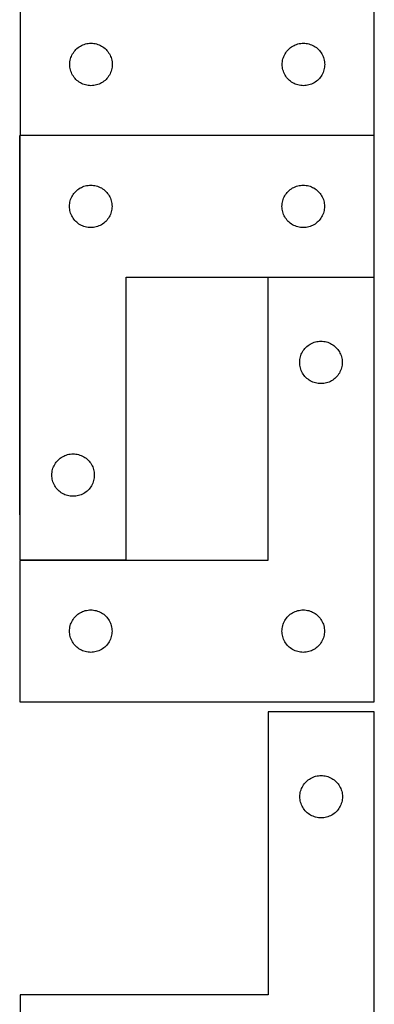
# Model space of a CAD drawing. Header units: millimetres. Extents: x 7 to 1243, y 7 to 2493.
# Tile 16 of 19: x 1092 to 1243, y 1698 to 2116. Entities that reach past the tile are written whole.
import ezdxf

# ---------------------------------------------------------------- set-up
doc = ezdxf.new("R2010")
doc.units = ezdxf.units.MM
doc.layers.add('COMMON', color=5, linetype='CONTINUOUS', true_color=0x0000ff)
doc.layers.add('CUT', color=7, linetype='CONTINUOUS', true_color=0x000000)

msp = doc.modelspace()

# ---------------------------------------------------------------- linework, layer by layer
at = {"layer": 'COMMON'}
for p, q in [((1092.410662, 1905.686838), (1092.410662, 2066.545836)), ((1242.510662, 2066.645837), (1092.604728, 2066.645837)), ((1197.510662, 2006.445835), (1242.510662, 2006.445835)), ((1092.510662, 1886.445835), (1137.510662, 1886.445835))]:
    msp.add_line(p, q, dxfattribs=at)
at = {"layer": 'CUT'}
for p, q in [((1242.604728, 2066.745837), (1242.604728, 2246.745837)), ((1092.604728, 2126.745837), (1092.604728, 2066.745837)), ((1119.160577, 2105.060753), (1119.711772, 2105.268208)), ((1119.711772, 2105.268208), (1120.275356, 2105.439169)), ((1120.275356, 2105.439169), (1120.848915, 2105.572904)), ((1120.848915, 2105.572904), (1121.429992, 2105.66884)), ((1121.429992, 2105.66884), (1122.016099, 2105.726567)), ((1122.016099, 2105.726567), (1122.604728, 2105.745837)), ((1122.604728, 2105.745837), (1123.193356, 2105.726567)), ((1123.193356, 2105.726567), (1123.779463, 2105.66884)), ((1123.779463, 2105.66884), (1124.36054, 2105.572904)), ((1124.36054, 2105.572904), (1124.934099, 2105.439169)), ((1124.934099, 2105.439169), (1125.497683, 2105.268208)), ((1125.497683, 2105.268208), (1126.048878, 2105.060753)), ((1209.160577, 2105.060753), (1209.711772, 2105.268208)), ((1209.711772, 2105.268208), (1210.275356, 2105.439169)), ((1210.275356, 2105.439169), (1210.848915, 2105.572904)), ((1210.848915, 2105.572904), (1211.429992, 2105.66884)), ((1211.429992, 2105.66884), (1212.016099, 2105.726567)), ((1212.016099, 2105.726567), (1212.604728, 2105.745837)), ((1212.604728, 2105.745837), (1213.193356, 2105.726567)), ((1213.193356, 2105.726567), (1213.779463, 2105.66884)), ((1213.779463, 2105.66884), (1214.36054, 2105.572904)), ((1214.36054, 2105.572904), (1214.934099, 2105.439169)), ((1214.934099, 2105.439169), (1215.497683, 2105.268208)), ((1215.497683, 2105.268208), (1216.048878, 2105.060753)), ((1114.532873, 2100.726435), (1114.810499, 2101.245837)), ((1114.810499, 2101.245837), (1115.121501, 2101.745969)), ((1115.121501, 2101.745969), (1115.464548, 2102.22469)), ((1115.464548, 2102.22469), (1115.838169, 2102.679949)), ((1115.838169, 2102.679949), (1116.240767, 2103.109798)), ((1116.240767, 2103.109798), (1116.670615, 2103.512395)), ((1116.670615, 2103.512395), (1117.125875, 2103.886017)), ((1117.125875, 2103.886017), (1117.604595, 2104.229063)), ((1117.604595, 2104.229063), (1118.104728, 2104.540065)), ((1118.104728, 2104.540065), (1118.624129, 2104.817691)), ((1118.624129, 2104.817691), (1119.160577, 2105.060753)), ((1126.048878, 2105.060753), (1126.585326, 2104.817691)), ((1126.585326, 2104.817691), (1127.104728, 2104.540065)), ((1127.104728, 2104.540065), (1127.60486, 2104.229063)), ((1127.60486, 2104.229063), (1128.08358, 2103.886017)), ((1128.08358, 2103.886017), (1128.53884, 2103.512395)), ((1128.53884, 2103.512395), (1128.968689, 2103.109798)), ((1128.968689, 2103.109798), (1129.371286, 2102.679949)), ((1129.371286, 2102.679949), (1129.744908, 2102.22469)), ((1129.744908, 2102.22469), (1130.087954, 2101.745969)), ((1130.087954, 2101.745969), (1130.398956, 2101.245837)), ((1130.398956, 2101.245837), (1130.676582, 2100.726435)), ((1204.532873, 2100.726435), (1204.810499, 2101.245837)), ((1204.810499, 2101.245837), (1205.121501, 2101.745969)), ((1205.121501, 2101.745969), (1205.464548, 2102.22469)), ((1205.464548, 2102.22469), (1205.838169, 2102.679949)), ((1205.838169, 2102.679949), (1206.240767, 2103.109798)), ((1206.240767, 2103.109798), (1206.670615, 2103.512395)), ((1206.670615, 2103.512395), (1207.125875, 2103.886017)), ((1207.125875, 2103.886017), (1207.604595, 2104.229063)), ((1207.604595, 2104.229063), (1208.104728, 2104.540065)), ((1208.104728, 2104.540065), (1208.624129, 2104.817691)), ((1208.624129, 2104.817691), (1209.160577, 2105.060753)), ((1216.048878, 2105.060753), (1216.585326, 2104.817691)), ((1216.585326, 2104.817691), (1217.104728, 2104.540065)), ((1217.104728, 2104.540065), (1217.60486, 2104.229063)), ((1217.60486, 2104.229063), (1218.08358, 2103.886017)), ((1218.08358, 2103.886017), (1218.53884, 2103.512395)), ((1218.53884, 2103.512395), (1218.968689, 2103.109798)), ((1218.968689, 2103.109798), (1219.371286, 2102.679949)), ((1219.371286, 2102.679949), (1219.744908, 2102.22469)), ((1219.744908, 2102.22469), (1220.087954, 2101.745969)), ((1220.087954, 2101.745969), (1220.398956, 2101.245837)), ((1220.398956, 2101.245837), (1220.676582, 2100.726435)), ((1113.604728, 2096.745837), (1113.623997, 2097.334465)), ((1113.623997, 2097.334465), (1113.681724, 2097.920572)), ((1113.681724, 2097.920572), (1113.77766, 2098.50165)), ((1113.77766, 2098.50165), (1113.911395, 2099.075208)), ((1113.911395, 2099.075208), (1114.082356, 2099.638792)), ((1114.082356, 2099.638792), (1114.289812, 2100.189988)), ((1114.289812, 2100.189988), (1114.532873, 2100.726435)), ((1130.676582, 2100.726435), (1130.919643, 2100.189988)), ((1130.919643, 2100.189988), (1131.127099, 2099.638792)), ((1131.127099, 2099.638792), (1131.29806, 2099.075208)), ((1131.29806, 2099.075208), (1131.431795, 2098.50165)), ((1131.431795, 2098.50165), (1131.527731, 2097.920572)), ((1131.527731, 2097.920572), (1131.585458, 2097.334465)), ((1131.585458, 2097.334465), (1131.604728, 2096.745837)), ((1203.604728, 2096.745837), (1203.623997, 2097.334465)), ((1203.623997, 2097.334465), (1203.681724, 2097.920572)), ((1203.681724, 2097.920572), (1203.77766, 2098.50165)), ((1203.77766, 2098.50165), (1203.911395, 2099.075208)), ((1203.911395, 2099.075208), (1204.082356, 2099.638792)), ((1204.082356, 2099.638792), (1204.289812, 2100.189988)), ((1204.289812, 2100.189988), (1204.532873, 2100.726435)), ((1220.676582, 2100.726435), (1220.919643, 2100.189988)), ((1220.919643, 2100.189988), (1221.127099, 2099.638792)), ((1221.127099, 2099.638792), (1221.29806, 2099.075208)), ((1221.29806, 2099.075208), (1221.431795, 2098.50165)), ((1221.431795, 2098.50165), (1221.527731, 2097.920572)), ((1221.527731, 2097.920572), (1221.585458, 2097.334465)), ((1221.585458, 2097.334465), (1221.604728, 2096.745837)), ((1113.623997, 2096.157209), (1113.604728, 2096.745837)), ((1113.681724, 2095.571101), (1113.623997, 2096.157209)), ((1113.77766, 2094.990024), (1113.681724, 2095.571101)), ((1113.911395, 2094.416465), (1113.77766, 2094.990024)), ((1114.082356, 2093.852882), (1113.911395, 2094.416465)), ((1114.289812, 2093.301686), (1114.082356, 2093.852882)), ((1114.532873, 2092.765239), (1114.289812, 2093.301686)), ((1114.810499, 2092.245837), (1114.532873, 2092.765239)), ((1130.676582, 2092.765239), (1130.398956, 2092.245837)), ((1130.919643, 2093.301686), (1130.676582, 2092.765239)), ((1131.127099, 2093.852882), (1130.919643, 2093.301686)), ((1131.29806, 2094.416465), (1131.127099, 2093.852882)), ((1131.431795, 2094.990024), (1131.29806, 2094.416465)), ((1131.527731, 2095.571101), (1131.431795, 2094.990024)), ((1131.585458, 2096.157209), (1131.527731, 2095.571101)), ((1131.604728, 2096.745837), (1131.585458, 2096.157209)), ((1203.623997, 2096.157209), (1203.604728, 2096.745837)), ((1203.681724, 2095.571101), (1203.623997, 2096.157209)), ((1203.77766, 2094.990024), (1203.681724, 2095.571101)), ((1203.911395, 2094.416465), (1203.77766, 2094.990024)), ((1204.082356, 2093.852882), (1203.911395, 2094.416465)), ((1204.289812, 2093.301686), (1204.082356, 2093.852882)), ((1204.532873, 2092.765239), (1204.289812, 2093.301686)), ((1204.810499, 2092.245837), (1204.532873, 2092.765239)), ((1220.676582, 2092.765239), (1220.398956, 2092.245837)), ((1220.919643, 2093.301686), (1220.676582, 2092.765239)), ((1221.127099, 2093.852882), (1220.919643, 2093.301686)), ((1221.29806, 2094.416465), (1221.127099, 2093.852882)), ((1221.431795, 2094.990024), (1221.29806, 2094.416465)), ((1221.527731, 2095.571101), (1221.431795, 2094.990024)), ((1221.585458, 2096.157209), (1221.527731, 2095.571101)), ((1221.604728, 2096.745837), (1221.585458, 2096.157209)), ((1115.121501, 2091.745705), (1114.810499, 2092.245837)), ((1115.464548, 2091.266984), (1115.121501, 2091.745705)), ((1115.838169, 2090.811724), (1115.464548, 2091.266984)), ((1116.240767, 2090.381876), (1115.838169, 2090.811724)), ((1116.670615, 2089.979278), (1116.240767, 2090.381876)), ((1117.125875, 2089.605657), (1116.670615, 2089.979278)), ((1117.604595, 2089.26261), (1117.125875, 2089.605657)), ((1118.104728, 2088.951608), (1117.604595, 2089.26261)), ((1118.624129, 2088.673982), (1118.104728, 2088.951608)), ((1119.160577, 2088.430921), (1118.624129, 2088.673982)), ((1126.585326, 2088.673982), (1126.048878, 2088.430921)), ((1127.104728, 2088.951608), (1126.585326, 2088.673982)), ((1127.60486, 2089.26261), (1127.104728, 2088.951608)), ((1128.08358, 2089.605657), (1127.60486, 2089.26261)), ((1128.53884, 2089.979278), (1128.08358, 2089.605657)), ((1128.968689, 2090.381876), (1128.53884, 2089.979278)), ((1129.371286, 2090.811724), (1128.968689, 2090.381876)), ((1129.744908, 2091.266984), (1129.371286, 2090.811724)), ((1130.087954, 2091.745705), (1129.744908, 2091.266984)), ((1130.398956, 2092.245837), (1130.087954, 2091.745705)), ((1205.121501, 2091.745705), (1204.810499, 2092.245837)), ((1205.464548, 2091.266984), (1205.121501, 2091.745705)), ((1205.838169, 2090.811724), (1205.464548, 2091.266984)), ((1206.240767, 2090.381876), (1205.838169, 2090.811724)), ((1206.670615, 2089.979278), (1206.240767, 2090.381876)), ((1207.125875, 2089.605657), (1206.670615, 2089.979278)), ((1207.604595, 2089.26261), (1207.125875, 2089.605657)), ((1208.104728, 2088.951608), (1207.604595, 2089.26261)), ((1208.624129, 2088.673982), (1208.104728, 2088.951608)), ((1209.160577, 2088.430921), (1208.624129, 2088.673982)), ((1216.585326, 2088.673982), (1216.048878, 2088.430921)), ((1217.104728, 2088.951608), (1216.585326, 2088.673982)), ((1217.60486, 2089.26261), (1217.104728, 2088.951608)), ((1218.08358, 2089.605657), (1217.60486, 2089.26261)), ((1218.53884, 2089.979278), (1218.08358, 2089.605657)), ((1218.968689, 2090.381876), (1218.53884, 2089.979278)), ((1219.371286, 2090.811724), (1218.968689, 2090.381876)), ((1219.744908, 2091.266984), (1219.371286, 2090.811724)), ((1220.087954, 2091.745705), (1219.744908, 2091.266984)), ((1220.398956, 2092.245837), (1220.087954, 2091.745705)), ((1119.711772, 2088.223466), (1119.160577, 2088.430921)), ((1120.275356, 2088.052504), (1119.711772, 2088.223466)), ((1120.848915, 2087.918769), (1120.275356, 2088.052504)), ((1121.429992, 2087.822833), (1120.848915, 2087.918769)), ((1122.016099, 2087.765106), (1121.429992, 2087.822833)), ((1122.604728, 2087.745837), (1122.016099, 2087.765106)), ((1123.193356, 2087.765106), (1122.604728, 2087.745837)), ((1123.779463, 2087.822833), (1123.193356, 2087.765106)), ((1124.36054, 2087.918769), (1123.779463, 2087.822833)), ((1124.934099, 2088.052504), (1124.36054, 2087.918769)), ((1125.497683, 2088.223466), (1124.934099, 2088.052504)), ((1126.048878, 2088.430921), (1125.497683, 2088.223466)), ((1209.711772, 2088.223466), (1209.160577, 2088.430921)), ((1210.275356, 2088.052504), (1209.711772, 2088.223466)), ((1210.848915, 2087.918769), (1210.275356, 2088.052504)), ((1211.429992, 2087.822833), (1210.848915, 2087.918769)), ((1212.016099, 2087.765106), (1211.429992, 2087.822833)), ((1212.604728, 2087.745837), (1212.016099, 2087.765106)), ((1213.193356, 2087.765106), (1212.604728, 2087.745837)), ((1213.779463, 2087.822833), (1213.193356, 2087.765106)), ((1214.36054, 2087.918769), (1213.779463, 2087.822833)), ((1214.934099, 2088.052504), (1214.36054, 2087.918769)), ((1215.497683, 2088.223466), (1214.934099, 2088.052504)), ((1216.048878, 2088.430921), (1215.497683, 2088.223466)), ((1092.510662, 2066.545836), (1092.510662, 1886.545836)), ((1242.510662, 2066.545836), (1092.510662, 2066.545836)), ((1092.604728, 2066.745837), (1242.604728, 2066.745837)), ((1242.510662, 2006.545836), (1242.510662, 2066.545836)), ((1115.744104, 2042.479948), (1116.146701, 2042.909797)), ((1116.146701, 2042.909797), (1116.57655, 2043.312394)), ((1116.57655, 2043.312394), (1117.031809, 2043.686016)), ((1117.031809, 2043.686016), (1117.51053, 2044.029062)), ((1117.51053, 2044.029062), (1118.010662, 2044.340064)), ((1118.010662, 2044.340064), (1118.530064, 2044.61769)), ((1118.530064, 2044.61769), (1119.066511, 2044.860752)), ((1119.066511, 2044.860752), (1119.617707, 2045.068207)), ((1119.617707, 2045.068207), (1120.181291, 2045.239168)), ((1120.181291, 2045.239168), (1120.754849, 2045.372903)), ((1120.754849, 2045.372903), (1121.335926, 2045.468839)), ((1121.335926, 2045.468839), (1121.922034, 2045.526566)), ((1121.922034, 2045.526566), (1122.510662, 2045.545836)), ((1122.510662, 2045.545836), (1123.09929, 2045.526566)), ((1123.09929, 2045.526566), (1123.685398, 2045.468839)), ((1123.685398, 2045.468839), (1124.266475, 2045.372903)), ((1124.266475, 2045.372903), (1124.840034, 2045.239168)), ((1124.840034, 2045.239168), (1125.403617, 2045.068207)), ((1125.403617, 2045.068207), (1125.954813, 2044.860752)), ((1125.954813, 2044.860752), (1126.49126, 2044.61769)), ((1126.49126, 2044.61769), (1127.010662, 2044.340064)), ((1127.010662, 2044.340064), (1127.510794, 2044.029062)), ((1127.510794, 2044.029062), (1127.989515, 2043.686016)), ((1127.989515, 2043.686016), (1128.444775, 2043.312394)), ((1128.444775, 2043.312394), (1128.874623, 2042.909797)), ((1128.874623, 2042.909797), (1129.27722, 2042.479948)), ((1205.744104, 2042.479948), (1206.146701, 2042.909797)), ((1206.146701, 2042.909797), (1206.57655, 2043.312394)), ((1206.57655, 2043.312394), (1207.031809, 2043.686016)), ((1207.031809, 2043.686016), (1207.51053, 2044.029062)), ((1207.51053, 2044.029062), (1208.010662, 2044.340064)), ((1208.010662, 2044.340064), (1208.530064, 2044.61769)), ((1208.530064, 2044.61769), (1209.066511, 2044.860752)), ((1209.066511, 2044.860752), (1209.617707, 2045.068207)), ((1209.617707, 2045.068207), (1210.181291, 2045.239168)), ((1210.181291, 2045.239168), (1210.754849, 2045.372903)), ((1210.754849, 2045.372903), (1211.335926, 2045.468839)), ((1211.335926, 2045.468839), (1211.922034, 2045.526566)), ((1211.922034, 2045.526566), (1212.510662, 2045.545836)), ((1212.510662, 2045.545836), (1213.09929, 2045.526566)), ((1213.09929, 2045.526566), (1213.685398, 2045.468839)), ((1213.685398, 2045.468839), (1214.266475, 2045.372903)), ((1214.266475, 2045.372903), (1214.840034, 2045.239168)), ((1214.840034, 2045.239168), (1215.403617, 2045.068207)), ((1215.403617, 2045.068207), (1215.954813, 2044.860752)), ((1215.954813, 2044.860752), (1216.49126, 2044.61769)), ((1216.49126, 2044.61769), (1217.010662, 2044.340064)), ((1217.010662, 2044.340064), (1217.510794, 2044.029062)), ((1217.510794, 2044.029062), (1217.989515, 2043.686016)), ((1217.989515, 2043.686016), (1218.444775, 2043.312394)), ((1218.444775, 2043.312394), (1218.874623, 2042.909797)), ((1218.874623, 2042.909797), (1219.27722, 2042.479948)), ((1113.683595, 2038.301649), (1113.81733, 2038.875207)), ((1113.81733, 2038.875207), (1113.988291, 2039.438791)), ((1113.988291, 2039.438791), (1114.195746, 2039.989987)), ((1114.195746, 2039.989987), (1114.438808, 2040.526434)), ((1114.438808, 2040.526434), (1114.716434, 2041.045836)), ((1114.716434, 2041.045836), (1115.027436, 2041.545968)), ((1115.027436, 2041.545968), (1115.370482, 2042.024689)), ((1115.370482, 2042.024689), (1115.744104, 2042.479948)), ((1129.27722, 2042.479948), (1129.650842, 2042.024689)), ((1129.650842, 2042.024689), (1129.993889, 2041.545968)), ((1129.993889, 2041.545968), (1130.304891, 2041.045836)), ((1130.304891, 2041.045836), (1130.582517, 2040.526434)), ((1130.582517, 2040.526434), (1130.825578, 2039.989987)), ((1130.825578, 2039.989987), (1131.033033, 2039.438791)), ((1131.033033, 2039.438791), (1131.203995, 2038.875207)), ((1131.203995, 2038.875207), (1131.33773, 2038.301649)), ((1203.683595, 2038.301649), (1203.81733, 2038.875207)), ((1203.81733, 2038.875207), (1203.988291, 2039.438791)), ((1203.988291, 2039.438791), (1204.195746, 2039.989987)), ((1204.195746, 2039.989987), (1204.438808, 2040.526434)), ((1204.438808, 2040.526434), (1204.716434, 2041.045836)), ((1204.716434, 2041.045836), (1205.027436, 2041.545968)), ((1205.027436, 2041.545968), (1205.370482, 2042.024689)), ((1205.370482, 2042.024689), (1205.744104, 2042.479948)), ((1219.27722, 2042.479948), (1219.650842, 2042.024689)), ((1219.650842, 2042.024689), (1219.993889, 2041.545968)), ((1219.993889, 2041.545968), (1220.304891, 2041.045836)), ((1220.304891, 2041.045836), (1220.582517, 2040.526434)), ((1220.582517, 2040.526434), (1220.825578, 2039.989987)), ((1220.825578, 2039.989987), (1221.033033, 2039.438791)), ((1221.033033, 2039.438791), (1221.203995, 2038.875207)), ((1221.203995, 2038.875207), (1221.33773, 2038.301649)), ((1113.510662, 2036.545836), (1113.529932, 2037.134464)), ((1113.529932, 2035.957208), (1113.510662, 2036.545836)), ((1113.529932, 2037.134464), (1113.587658, 2037.720571)), ((1113.587658, 2035.3711), (1113.529932, 2035.957208)), ((1113.587658, 2037.720571), (1113.683595, 2038.301649)), ((1113.683595, 2034.790023), (1113.587658, 2035.3711)), ((1113.81733, 2034.216464), (1113.683595, 2034.790023)), ((1113.988291, 2033.652881), (1113.81733, 2034.216464)), ((1131.203995, 2034.216464), (1131.033033, 2033.652881)), ((1131.33773, 2034.790023), (1131.203995, 2034.216464)), ((1131.33773, 2038.301649), (1131.433666, 2037.720571)), ((1131.433666, 2035.3711), (1131.33773, 2034.790023)), ((1131.433666, 2037.720571), (1131.491392, 2037.134464)), ((1131.491392, 2035.957208), (1131.433666, 2035.3711)), ((1131.491392, 2037.134464), (1131.510662, 2036.545836)), ((1131.510662, 2036.545836), (1131.491392, 2035.957208)), ((1203.510662, 2036.545836), (1203.529932, 2037.134464)), ((1203.529932, 2035.957208), (1203.510662, 2036.545836)), ((1203.529932, 2037.134464), (1203.587658, 2037.720571)), ((1203.587658, 2035.3711), (1203.529932, 2035.957208)), ((1203.587658, 2037.720571), (1203.683595, 2038.301649)), ((1203.683595, 2034.790023), (1203.587658, 2035.3711)), ((1203.81733, 2034.216464), (1203.683595, 2034.790023)), ((1203.988291, 2033.652881), (1203.81733, 2034.216464)), ((1221.203995, 2034.216464), (1221.033033, 2033.652881)), ((1221.33773, 2034.790023), (1221.203995, 2034.216464)), ((1221.33773, 2038.301649), (1221.433666, 2037.720571)), ((1221.433666, 2035.3711), (1221.33773, 2034.790023)), ((1221.433666, 2037.720571), (1221.491392, 2037.134464)), ((1221.491392, 2035.957208), (1221.433666, 2035.3711)), ((1221.491392, 2037.134464), (1221.510662, 2036.545836)), ((1221.510662, 2036.545836), (1221.491392, 2035.957208)), ((1114.195746, 2033.101685), (1113.988291, 2033.652881)), ((1114.438808, 2032.565238), (1114.195746, 2033.101685)), ((1114.716434, 2032.045836), (1114.438808, 2032.565238)), ((1115.027436, 2031.545704), (1114.716434, 2032.045836)), ((1115.370482, 2031.066983), (1115.027436, 2031.545704)), ((1115.744104, 2030.611723), (1115.370482, 2031.066983)), ((1116.146701, 2030.181875), (1115.744104, 2030.611723)), ((1116.57655, 2029.779277), (1116.146701, 2030.181875)), ((1128.874623, 2030.181875), (1128.444775, 2029.779277)), ((1129.27722, 2030.611723), (1128.874623, 2030.181875)), ((1129.650842, 2031.066983), (1129.27722, 2030.611723)), ((1129.993889, 2031.545704), (1129.650842, 2031.066983)), ((1130.304891, 2032.045836), (1129.993889, 2031.545704)), ((1130.582517, 2032.565238), (1130.304891, 2032.045836)), ((1130.825578, 2033.101685), (1130.582517, 2032.565238)), ((1131.033033, 2033.652881), (1130.825578, 2033.101685)), ((1204.195746, 2033.101685), (1203.988291, 2033.652881)), ((1204.438808, 2032.565238), (1204.195746, 2033.101685)), ((1204.716434, 2032.045836), (1204.438808, 2032.565238)), ((1205.027436, 2031.545704), (1204.716434, 2032.045836)), ((1205.370482, 2031.066983), (1205.027436, 2031.545704)), ((1205.744104, 2030.611723), (1205.370482, 2031.066983)), ((1206.146701, 2030.181875), (1205.744104, 2030.611723)), ((1206.57655, 2029.779277), (1206.146701, 2030.181875)), ((1218.874623, 2030.181875), (1218.444775, 2029.779277)), ((1219.27722, 2030.611723), (1218.874623, 2030.181875)), ((1219.650842, 2031.066983), (1219.27722, 2030.611723)), ((1219.993889, 2031.545704), (1219.650842, 2031.066983)), ((1220.304891, 2032.045836), (1219.993889, 2031.545704)), ((1220.582517, 2032.565238), (1220.304891, 2032.045836)), ((1220.825578, 2033.101685), (1220.582517, 2032.565238)), ((1221.033033, 2033.652881), (1220.825578, 2033.101685)), ((1117.031809, 2029.405656), (1116.57655, 2029.779277)), ((1117.51053, 2029.062609), (1117.031809, 2029.405656)), ((1118.010662, 2028.751607), (1117.51053, 2029.062609)), ((1118.530064, 2028.473981), (1118.010662, 2028.751607)), ((1119.066511, 2028.23092), (1118.530064, 2028.473981)), ((1119.617707, 2028.023465), (1119.066511, 2028.23092)), ((1120.181291, 2027.852503), (1119.617707, 2028.023465)), ((1120.754849, 2027.718768), (1120.181291, 2027.852503)), ((1121.335926, 2027.622832), (1120.754849, 2027.718768)), ((1121.922034, 2027.565105), (1121.335926, 2027.622832)), ((1122.510662, 2027.545836), (1121.922034, 2027.565105)), ((1123.09929, 2027.565105), (1122.510662, 2027.545836)), ((1123.685398, 2027.622832), (1123.09929, 2027.565105)), ((1124.266475, 2027.718768), (1123.685398, 2027.622832)), ((1124.840034, 2027.852503), (1124.266475, 2027.718768)), ((1125.403617, 2028.023465), (1124.840034, 2027.852503)), ((1125.954813, 2028.23092), (1125.403617, 2028.023465)), ((1126.49126, 2028.473981), (1125.954813, 2028.23092)), ((1127.010662, 2028.751607), (1126.49126, 2028.473981)), ((1127.510794, 2029.062609), (1127.010662, 2028.751607)), ((1127.989515, 2029.405656), (1127.510794, 2029.062609)), ((1128.444775, 2029.779277), (1127.989515, 2029.405656)), ((1207.031809, 2029.405656), (1206.57655, 2029.779277)), ((1207.51053, 2029.062609), (1207.031809, 2029.405656)), ((1208.010662, 2028.751607), (1207.51053, 2029.062609)), ((1208.530064, 2028.473981), (1208.010662, 2028.751607)), ((1209.066511, 2028.23092), (1208.530064, 2028.473981)), ((1209.617707, 2028.023465), (1209.066511, 2028.23092)), ((1210.181291, 2027.852503), (1209.617707, 2028.023465)), ((1210.754849, 2027.718768), (1210.181291, 2027.852503)), ((1211.335926, 2027.622832), (1210.754849, 2027.718768)), ((1211.922034, 2027.565105), (1211.335926, 2027.622832)), ((1212.510662, 2027.545836), (1211.922034, 2027.565105)), ((1213.09929, 2027.565105), (1212.510662, 2027.545836)), ((1213.685398, 2027.622832), (1213.09929, 2027.565105)), ((1214.266475, 2027.718768), (1213.685398, 2027.622832)), ((1214.840034, 2027.852503), (1214.266475, 2027.718768)), ((1215.403617, 2028.023465), (1214.840034, 2027.852503)), ((1215.954813, 2028.23092), (1215.403617, 2028.023465)), ((1216.49126, 2028.473981), (1215.954813, 2028.23092)), ((1217.010662, 2028.751607), (1216.49126, 2028.473981)), ((1217.510794, 2029.062609), (1217.010662, 2028.751607)), ((1217.989515, 2029.405656), (1217.510794, 2029.062609)), ((1218.444775, 2029.779277), (1217.989515, 2029.405656)), ((1137.510662, 1886.545836), (1137.510662, 2006.545836)), ((1137.510662, 2006.545836), (1242.510662, 2006.545836)), ((1242.510662, 2006.345835), (1197.510662, 2006.345835)), ((1197.510662, 2006.345835), (1197.510662, 1886.345835)), ((1242.510662, 1826.345835), (1242.510662, 2006.345835)), ((1212.527436, 1975.345967), (1212.870482, 1975.824688)), ((1212.870482, 1975.824688), (1213.244104, 1976.279947)), ((1213.244104, 1976.279947), (1213.646701, 1976.709796)), ((1213.646701, 1976.709796), (1214.07655, 1977.112393)), ((1214.07655, 1977.112393), (1214.531809, 1977.486015)), ((1214.531809, 1977.486015), (1215.01053, 1977.829061)), ((1215.01053, 1977.829061), (1215.510662, 1978.140063)), ((1215.510662, 1978.140063), (1216.030064, 1978.417689)), ((1216.030064, 1978.417689), (1216.566511, 1978.660751)), ((1216.566511, 1978.660751), (1217.117707, 1978.868206)), ((1217.117707, 1978.868206), (1217.681291, 1979.039167)), ((1217.681291, 1979.039167), (1218.254849, 1979.172902)), ((1218.254849, 1979.172902), (1218.835926, 1979.268838)), ((1218.835926, 1979.268838), (1219.422034, 1979.326565)), ((1219.422034, 1979.326565), (1220.010662, 1979.345835)), ((1220.010662, 1979.345835), (1220.59929, 1979.326565)), ((1220.59929, 1979.326565), (1221.185398, 1979.268838)), ((1221.185398, 1979.268838), (1221.766475, 1979.172902)), ((1221.766475, 1979.172902), (1222.340034, 1979.039167)), ((1222.340034, 1979.039167), (1222.903617, 1978.868206)), ((1222.903617, 1978.868206), (1223.454813, 1978.660751)), ((1223.454813, 1978.660751), (1223.99126, 1978.417689)), ((1223.99126, 1978.417689), (1224.510662, 1978.140063)), ((1224.510662, 1978.140063), (1225.010794, 1977.829061)), ((1225.010794, 1977.829061), (1225.489515, 1977.486015)), ((1225.489515, 1977.486015), (1225.944775, 1977.112393)), ((1225.944775, 1977.112393), (1226.374623, 1976.709796)), ((1226.374623, 1976.709796), (1226.77722, 1976.279947)), ((1226.77722, 1976.279947), (1227.150842, 1975.824688)), ((1227.150842, 1975.824688), (1227.493889, 1975.345967)), ((1211.029932, 1970.934463), (1211.087658, 1971.52057)), ((1211.087658, 1971.52057), (1211.183595, 1972.101648)), ((1211.183595, 1972.101648), (1211.31733, 1972.675206)), ((1211.31733, 1972.675206), (1211.488291, 1973.23879)), ((1211.488291, 1973.23879), (1211.695746, 1973.789986)), ((1211.695746, 1973.789986), (1211.938808, 1974.326433)), ((1211.938808, 1974.326433), (1212.216434, 1974.845835)), ((1212.216434, 1974.845835), (1212.527436, 1975.345967)), ((1227.493889, 1975.345967), (1227.804891, 1974.845835)), ((1227.804891, 1974.845835), (1228.082517, 1974.326433)), ((1228.082517, 1974.326433), (1228.325578, 1973.789986)), ((1228.325578, 1973.789986), (1228.533033, 1973.23879)), ((1228.533033, 1973.23879), (1228.703995, 1972.675206)), ((1228.703995, 1972.675206), (1228.83773, 1972.101648)), ((1228.83773, 1972.101648), (1228.933666, 1971.52057)), ((1228.933666, 1971.52057), (1228.991392, 1970.934463)), ((1211.010662, 1970.345835), (1211.029932, 1970.934463)), ((1211.029932, 1969.757207), (1211.010662, 1970.345835)), ((1211.087658, 1969.171099), (1211.029932, 1969.757207)), ((1211.183595, 1968.590022), (1211.087658, 1969.171099)), ((1211.31733, 1968.016463), (1211.183595, 1968.590022)), ((1211.488291, 1967.45288), (1211.31733, 1968.016463)), ((1211.695746, 1966.901684), (1211.488291, 1967.45288)), ((1228.533033, 1967.45288), (1228.325578, 1966.901684)), ((1228.703995, 1968.016463), (1228.533033, 1967.45288)), ((1228.83773, 1968.590022), (1228.703995, 1968.016463)), ((1228.933666, 1969.171099), (1228.83773, 1968.590022)), ((1228.991392, 1969.757207), (1228.933666, 1969.171099)), ((1228.991392, 1970.934463), (1229.010662, 1970.345835)), ((1229.010662, 1970.345835), (1228.991392, 1969.757207)), ((1211.938808, 1966.365237), (1211.695746, 1966.901684)), ((1212.216434, 1965.845835), (1211.938808, 1966.365237)), ((1212.527436, 1965.345703), (1212.216434, 1965.845835)), ((1212.870482, 1964.866982), (1212.527436, 1965.345703)), ((1213.244104, 1964.411722), (1212.870482, 1964.866982)), ((1213.646701, 1963.981874), (1213.244104, 1964.411722)), ((1214.07655, 1963.579276), (1213.646701, 1963.981874)), ((1214.531809, 1963.205655), (1214.07655, 1963.579276)), ((1215.01053, 1962.862608), (1214.531809, 1963.205655)), ((1225.489515, 1963.205655), (1225.010794, 1962.862608)), ((1225.944775, 1963.579276), (1225.489515, 1963.205655)), ((1226.374623, 1963.981874), (1225.944775, 1963.579276)), ((1226.77722, 1964.411722), (1226.374623, 1963.981874)), ((1227.150842, 1964.866982), (1226.77722, 1964.411722)), ((1227.493889, 1965.345703), (1227.150842, 1964.866982)), ((1227.804891, 1965.845835), (1227.493889, 1965.345703)), ((1228.082517, 1966.365237), (1227.804891, 1965.845835)), ((1228.325578, 1966.901684), (1228.082517, 1966.365237)), ((1215.510662, 1962.551606), (1215.01053, 1962.862608)), ((1216.030064, 1962.27398), (1215.510662, 1962.551606)), ((1216.566511, 1962.030919), (1216.030064, 1962.27398)), ((1217.117707, 1961.823464), (1216.566511, 1962.030919)), ((1217.681291, 1961.652502), (1217.117707, 1961.823464)), ((1218.254849, 1961.518767), (1217.681291, 1961.652502)), ((1218.835926, 1961.422831), (1218.254849, 1961.518767)), ((1219.422034, 1961.365104), (1218.835926, 1961.422831)), ((1220.010662, 1961.345835), (1219.422034, 1961.365104)), ((1220.59929, 1961.365104), (1220.010662, 1961.345835)), ((1221.185398, 1961.422831), (1220.59929, 1961.365104)), ((1221.766475, 1961.518767), (1221.185398, 1961.422831)), ((1222.340034, 1961.652502), (1221.766475, 1961.518767)), ((1222.903617, 1961.823464), (1222.340034, 1961.652502)), ((1223.454813, 1962.030919), (1222.903617, 1961.823464)), ((1223.99126, 1962.27398), (1223.454813, 1962.030919)), ((1224.510662, 1962.551606), (1223.99126, 1962.27398)), ((1225.010794, 1962.862608), (1224.510662, 1962.551606)), ((1109.531809, 1929.686016), (1110.01053, 1930.029062)), ((1110.01053, 1930.029062), (1110.510662, 1930.340064)), ((1110.510662, 1930.340064), (1111.030064, 1930.61769)), ((1111.030064, 1930.61769), (1111.566511, 1930.860752)), ((1111.566511, 1930.860752), (1112.117707, 1931.068207)), ((1112.117707, 1931.068207), (1112.681291, 1931.239168)), ((1112.681291, 1931.239168), (1113.254849, 1931.372903)), ((1113.254849, 1931.372903), (1113.835926, 1931.468839)), ((1113.835926, 1931.468839), (1114.422034, 1931.526566)), ((1114.422034, 1931.526566), (1115.010662, 1931.545836)), ((1115.010662, 1931.545836), (1115.59929, 1931.526566)), ((1115.59929, 1931.526566), (1116.185398, 1931.468839)), ((1116.185398, 1931.468839), (1116.766475, 1931.372903)), ((1116.766475, 1931.372903), (1117.340034, 1931.239168)), ((1117.340034, 1931.239168), (1117.903617, 1931.068207)), ((1117.903617, 1931.068207), (1118.454813, 1930.860752)), ((1118.454813, 1930.860752), (1118.99126, 1930.61769)), ((1118.99126, 1930.61769), (1119.510662, 1930.340064)), ((1119.510662, 1930.340064), (1120.010794, 1930.029062)), ((1120.010794, 1930.029062), (1120.489515, 1929.686016)), ((1106.488291, 1925.438791), (1106.695746, 1925.989987)), ((1106.695746, 1925.989987), (1106.938808, 1926.526434)), ((1106.938808, 1926.526434), (1107.216434, 1927.045836)), ((1107.216434, 1927.045836), (1107.527436, 1927.545968)), ((1107.527436, 1927.545968), (1107.870482, 1928.024689)), ((1107.870482, 1928.024689), (1108.244104, 1928.479948)), ((1108.244104, 1928.479948), (1108.646701, 1928.909797)), ((1108.646701, 1928.909797), (1109.07655, 1929.312394)), ((1109.07655, 1929.312394), (1109.531809, 1929.686016)), ((1120.489515, 1929.686016), (1120.944775, 1929.312394)), ((1120.944775, 1929.312394), (1121.374623, 1928.909797)), ((1121.374623, 1928.909797), (1121.77722, 1928.479948)), ((1121.77722, 1928.479948), (1122.150842, 1928.024689)), ((1122.150842, 1928.024689), (1122.493889, 1927.545968)), ((1122.493889, 1927.545968), (1122.804891, 1927.045836)), ((1122.804891, 1927.045836), (1123.082517, 1926.526434)), ((1123.082517, 1926.526434), (1123.325578, 1925.989987)), ((1123.325578, 1925.989987), (1123.533033, 1925.438791)), ((1106.010662, 1922.545836), (1106.029932, 1923.134464)), ((1106.029932, 1921.957208), (1106.010662, 1922.545836)), ((1106.029932, 1923.134464), (1106.087658, 1923.720571)), ((1106.087658, 1921.3711), (1106.029932, 1921.957208)), ((1106.087658, 1923.720571), (1106.183595, 1924.301649)), ((1106.183595, 1924.301649), (1106.31733, 1924.875207)), ((1106.31733, 1924.875207), (1106.488291, 1925.438791)), ((1123.533033, 1925.438791), (1123.703995, 1924.875207)), ((1123.703995, 1924.875207), (1123.83773, 1924.301649)), ((1123.83773, 1924.301649), (1123.933666, 1923.720571)), ((1123.933666, 1923.720571), (1123.991392, 1923.134464)), ((1123.991392, 1921.957208), (1123.933666, 1921.3711)), ((1123.991392, 1923.134464), (1124.010662, 1922.545836)), ((1124.010662, 1922.545836), (1123.991392, 1921.957208)), ((1106.183595, 1920.790023), (1106.087658, 1921.3711)), ((1106.31733, 1920.216464), (1106.183595, 1920.790023)), ((1106.488291, 1919.652881), (1106.31733, 1920.216464)), ((1106.695746, 1919.101685), (1106.488291, 1919.652881)), ((1106.938808, 1918.565238), (1106.695746, 1919.101685)), ((1107.216434, 1918.045836), (1106.938808, 1918.565238)), ((1107.527436, 1917.545704), (1107.216434, 1918.045836)), ((1107.870482, 1917.066983), (1107.527436, 1917.545704)), ((1122.493889, 1917.545704), (1122.150842, 1917.066983)), ((1122.804891, 1918.045836), (1122.493889, 1917.545704)), ((1123.082517, 1918.565238), (1122.804891, 1918.045836)), ((1123.325578, 1919.101685), (1123.082517, 1918.565238)), ((1123.533033, 1919.652881), (1123.325578, 1919.101685)), ((1123.703995, 1920.216464), (1123.533033, 1919.652881)), ((1123.83773, 1920.790023), (1123.703995, 1920.216464)), ((1123.933666, 1921.3711), (1123.83773, 1920.790023)), ((1108.244104, 1916.611723), (1107.870482, 1917.066983)), ((1108.646701, 1916.181875), (1108.244104, 1916.611723)), ((1109.07655, 1915.779277), (1108.646701, 1916.181875)), ((1109.531809, 1915.405656), (1109.07655, 1915.779277)), ((1110.01053, 1915.062609), (1109.531809, 1915.405656)), ((1110.510662, 1914.751607), (1110.01053, 1915.062609)), ((1111.030064, 1914.473981), (1110.510662, 1914.751607)), ((1111.566511, 1914.23092), (1111.030064, 1914.473981)), ((1112.117707, 1914.023465), (1111.566511, 1914.23092)), ((1112.681291, 1913.852503), (1112.117707, 1914.023465)), ((1113.254849, 1913.718768), (1112.681291, 1913.852503)), ((1113.835926, 1913.622832), (1113.254849, 1913.718768)), ((1114.422034, 1913.565105), (1113.835926, 1913.622832)), ((1115.010662, 1913.545836), (1114.422034, 1913.565105)), ((1115.59929, 1913.565105), (1115.010662, 1913.545836)), ((1116.185398, 1913.622832), (1115.59929, 1913.565105)), ((1116.766475, 1913.718768), (1116.185398, 1913.622832)), ((1117.340034, 1913.852503), (1116.766475, 1913.718768)), ((1117.903617, 1914.023465), (1117.340034, 1913.852503)), ((1118.454813, 1914.23092), (1117.903617, 1914.023465)), ((1118.99126, 1914.473981), (1118.454813, 1914.23092)), ((1119.510662, 1914.751607), (1118.99126, 1914.473981)), ((1120.010794, 1915.062609), (1119.510662, 1914.751607)), ((1120.489515, 1915.405656), (1120.010794, 1915.062609)), ((1120.944775, 1915.779277), (1120.489515, 1915.405656)), ((1121.374623, 1916.181875), (1120.944775, 1915.779277)), ((1121.77722, 1916.611723), (1121.374623, 1916.181875)), ((1122.150842, 1917.066983), (1121.77722, 1916.611723)), ((1092.510662, 1886.545836), (1137.510662, 1886.545836)), ((1197.510662, 1886.345835), (1092.510662, 1886.345835)), ((1092.510662, 1886.345835), (1092.510662, 1826.345835)), ((1116.146701, 1862.709796), (1116.57655, 1863.112393)), ((1116.57655, 1863.112393), (1117.031809, 1863.486015)), ((1117.031809, 1863.486015), (1117.51053, 1863.829061)), ((1117.51053, 1863.829061), (1118.010662, 1864.140063)), ((1118.010662, 1864.140063), (1118.530064, 1864.417689)), ((1118.530064, 1864.417689), (1119.066511, 1864.660751)), ((1119.066511, 1864.660751), (1119.617707, 1864.868206)), ((1119.617707, 1864.868206), (1120.181291, 1865.039167)), ((1120.181291, 1865.039167), (1120.754849, 1865.172902)), ((1120.754849, 1865.172902), (1121.335926, 1865.268838)), ((1121.335926, 1865.268838), (1121.922034, 1865.326565)), ((1121.922034, 1865.326565), (1122.510662, 1865.345835)), ((1122.510662, 1865.345835), (1123.09929, 1865.326565)), ((1123.09929, 1865.326565), (1123.685398, 1865.268838)), ((1123.685398, 1865.268838), (1124.266475, 1865.172902)), ((1124.266475, 1865.172902), (1124.840034, 1865.039167)), ((1124.840034, 1865.039167), (1125.403617, 1864.868206)), ((1125.403617, 1864.868206), (1125.954813, 1864.660751)), ((1125.954813, 1864.660751), (1126.49126, 1864.417689)), ((1126.49126, 1864.417689), (1127.010662, 1864.140063)), ((1127.010662, 1864.140063), (1127.510794, 1863.829061)), ((1127.510794, 1863.829061), (1127.989515, 1863.486015)), ((1127.989515, 1863.486015), (1128.444775, 1863.112393)), ((1128.444775, 1863.112393), (1128.874623, 1862.709796)), ((1206.146701, 1862.709796), (1206.57655, 1863.112393)), ((1206.57655, 1863.112393), (1207.031809, 1863.486015)), ((1207.031809, 1863.486015), (1207.51053, 1863.829061)), ((1207.51053, 1863.829061), (1208.010662, 1864.140063)), ((1208.010662, 1864.140063), (1208.530064, 1864.417689)), ((1208.530064, 1864.417689), (1209.066511, 1864.660751)), ((1209.066511, 1864.660751), (1209.617707, 1864.868206)), ((1209.617707, 1864.868206), (1210.181291, 1865.039167)), ((1210.181291, 1865.039167), (1210.754849, 1865.172902)), ((1210.754849, 1865.172902), (1211.335926, 1865.268838)), ((1211.335926, 1865.268838), (1211.922034, 1865.326565)), ((1211.922034, 1865.326565), (1212.510662, 1865.345835)), ((1212.510662, 1865.345835), (1213.09929, 1865.326565)), ((1213.09929, 1865.326565), (1213.685398, 1865.268838)), ((1213.685398, 1865.268838), (1214.266475, 1865.172902)), ((1214.266475, 1865.172902), (1214.840034, 1865.039167)), ((1214.840034, 1865.039167), (1215.403617, 1864.868206)), ((1215.403617, 1864.868206), (1215.954813, 1864.660751)), ((1215.954813, 1864.660751), (1216.49126, 1864.417689)), ((1216.49126, 1864.417689), (1217.010662, 1864.140063)), ((1217.010662, 1864.140063), (1217.510794, 1863.829061)), ((1217.510794, 1863.829061), (1217.989515, 1863.486015)), ((1217.989515, 1863.486015), (1218.444775, 1863.112393)), ((1218.444775, 1863.112393), (1218.874623, 1862.709796)), ((1113.81733, 1858.675206), (1113.988291, 1859.23879)), ((1113.988291, 1859.23879), (1114.195746, 1859.789986)), ((1114.195746, 1859.789986), (1114.438808, 1860.326433)), ((1114.438808, 1860.326433), (1114.716434, 1860.845835)), ((1114.716434, 1860.845835), (1115.027436, 1861.345967)), ((1115.027436, 1861.345967), (1115.370482, 1861.824688)), ((1115.370482, 1861.824688), (1115.744104, 1862.279947)), ((1115.744104, 1862.279947), (1116.146701, 1862.709796)), ((1128.874623, 1862.709796), (1129.27722, 1862.279947)), ((1129.27722, 1862.279947), (1129.650842, 1861.824688)), ((1129.650842, 1861.824688), (1129.993889, 1861.345967)), ((1129.993889, 1861.345967), (1130.304891, 1860.845835)), ((1130.304891, 1860.845835), (1130.582517, 1860.326433)), ((1130.582517, 1860.326433), (1130.825578, 1859.789986)), ((1130.825578, 1859.789986), (1131.033033, 1859.23879)), ((1131.033033, 1859.23879), (1131.203995, 1858.675206)), ((1203.81733, 1858.675206), (1203.988291, 1859.23879)), ((1203.988291, 1859.23879), (1204.195746, 1859.789986)), ((1204.195746, 1859.789986), (1204.438808, 1860.326433)), ((1204.438808, 1860.326433), (1204.716434, 1860.845835)), ((1204.716434, 1860.845835), (1205.027436, 1861.345967)), ((1205.027436, 1861.345967), (1205.370482, 1861.824688)), ((1205.370482, 1861.824688), (1205.744104, 1862.279947)), ((1205.744104, 1862.279947), (1206.146701, 1862.709796)), ((1218.874623, 1862.709796), (1219.27722, 1862.279947)), ((1219.27722, 1862.279947), (1219.650842, 1861.824688)), ((1219.650842, 1861.824688), (1219.993889, 1861.345967)), ((1219.993889, 1861.345967), (1220.304891, 1860.845835)), ((1220.304891, 1860.845835), (1220.582517, 1860.326433)), ((1220.582517, 1860.326433), (1220.825578, 1859.789986)), ((1220.825578, 1859.789986), (1221.033033, 1859.23879)), ((1221.033033, 1859.23879), (1221.203995, 1858.675206)), ((1113.510662, 1856.345835), (1113.529932, 1856.934463)), ((1113.529932, 1855.757207), (1113.510662, 1856.345835)), ((1113.529932, 1856.934463), (1113.587658, 1857.52057)), ((1113.587658, 1855.171099), (1113.529932, 1855.757207)), ((1113.587658, 1857.52057), (1113.683595, 1858.101648)), ((1113.683595, 1854.590022), (1113.587658, 1855.171099)), ((1113.683595, 1858.101648), (1113.81733, 1858.675206)), ((1113.81733, 1854.016463), (1113.683595, 1854.590022)), ((1131.203995, 1858.675206), (1131.33773, 1858.101648)), ((1131.33773, 1854.590022), (1131.203995, 1854.016463)), ((1131.33773, 1858.101648), (1131.433666, 1857.52057)), ((1131.433666, 1855.171099), (1131.33773, 1854.590022)), ((1131.433666, 1857.52057), (1131.491392, 1856.934463)), ((1131.491392, 1855.757207), (1131.433666, 1855.171099)), ((1131.491392, 1856.934463), (1131.510662, 1856.345835)), ((1131.510662, 1856.345835), (1131.491392, 1855.757207)), ((1203.510662, 1856.345835), (1203.529932, 1856.934463)), ((1203.529932, 1855.757207), (1203.510662, 1856.345835)), ((1203.529932, 1856.934463), (1203.587658, 1857.52057)), ((1203.587658, 1855.171099), (1203.529932, 1855.757207)), ((1203.587658, 1857.52057), (1203.683595, 1858.101648)), ((1203.683595, 1854.590022), (1203.587658, 1855.171099)), ((1203.683595, 1858.101648), (1203.81733, 1858.675206)), ((1203.81733, 1854.016463), (1203.683595, 1854.590022)), ((1221.203995, 1858.675206), (1221.33773, 1858.101648)), ((1221.33773, 1854.590022), (1221.203995, 1854.016463)), ((1221.33773, 1858.101648), (1221.433666, 1857.52057)), ((1221.433666, 1855.171099), (1221.33773, 1854.590022)), ((1221.433666, 1857.52057), (1221.491392, 1856.934463)), ((1221.491392, 1855.757207), (1221.433666, 1855.171099)), ((1221.491392, 1856.934463), (1221.510662, 1856.345835)), ((1221.510662, 1856.345835), (1221.491392, 1855.757207)), ((1113.988291, 1853.45288), (1113.81733, 1854.016463)), ((1114.195746, 1852.901684), (1113.988291, 1853.45288)), ((1114.438808, 1852.365237), (1114.195746, 1852.901684)), ((1114.716434, 1851.845835), (1114.438808, 1852.365237)), ((1115.027436, 1851.345703), (1114.716434, 1851.845835)), ((1115.370482, 1850.866982), (1115.027436, 1851.345703)), ((1115.744104, 1850.411722), (1115.370482, 1850.866982)), ((1116.146701, 1849.981874), (1115.744104, 1850.411722)), ((1129.27722, 1850.411722), (1128.874623, 1849.981874)), ((1129.650842, 1850.866982), (1129.27722, 1850.411722)), ((1129.993889, 1851.345703), (1129.650842, 1850.866982)), ((1130.304891, 1851.845835), (1129.993889, 1851.345703)), ((1130.582517, 1852.365237), (1130.304891, 1851.845835)), ((1130.825578, 1852.901684), (1130.582517, 1852.365237)), ((1131.033033, 1853.45288), (1130.825578, 1852.901684)), ((1131.203995, 1854.016463), (1131.033033, 1853.45288)), ((1203.988291, 1853.45288), (1203.81733, 1854.016463)), ((1204.195746, 1852.901684), (1203.988291, 1853.45288)), ((1204.438808, 1852.365237), (1204.195746, 1852.901684)), ((1204.716434, 1851.845835), (1204.438808, 1852.365237)), ((1205.027436, 1851.345703), (1204.716434, 1851.845835)), ((1205.370482, 1850.866982), (1205.027436, 1851.345703)), ((1205.744104, 1850.411722), (1205.370482, 1850.866982)), ((1206.146701, 1849.981874), (1205.744104, 1850.411722)), ((1219.27722, 1850.411722), (1218.874623, 1849.981874)), ((1219.650842, 1850.866982), (1219.27722, 1850.411722)), ((1219.993889, 1851.345703), (1219.650842, 1850.866982)), ((1220.304891, 1851.845835), (1219.993889, 1851.345703)), ((1220.582517, 1852.365237), (1220.304891, 1851.845835)), ((1220.825578, 1852.901684), (1220.582517, 1852.365237)), ((1221.033033, 1853.45288), (1220.825578, 1852.901684)), ((1221.203995, 1854.016463), (1221.033033, 1853.45288)), ((1116.57655, 1849.579276), (1116.146701, 1849.981874)), ((1117.031809, 1849.205655), (1116.57655, 1849.579276)), ((1117.51053, 1848.862608), (1117.031809, 1849.205655)), ((1118.010662, 1848.551606), (1117.51053, 1848.862608)), ((1118.530064, 1848.27398), (1118.010662, 1848.551606)), ((1119.066511, 1848.030919), (1118.530064, 1848.27398)), ((1119.617707, 1847.823464), (1119.066511, 1848.030919)), ((1120.181291, 1847.652502), (1119.617707, 1847.823464)), ((1120.754849, 1847.518767), (1120.181291, 1847.652502)), ((1121.335926, 1847.422831), (1120.754849, 1847.518767)), ((1121.922034, 1847.365104), (1121.335926, 1847.422831)), ((1122.510662, 1847.345835), (1121.922034, 1847.365104)), ((1123.09929, 1847.365104), (1122.510662, 1847.345835)), ((1123.685398, 1847.422831), (1123.09929, 1847.365104)), ((1124.266475, 1847.518767), (1123.685398, 1847.422831)), ((1124.840034, 1847.652502), (1124.266475, 1847.518767)), ((1125.403617, 1847.823464), (1124.840034, 1847.652502)), ((1125.954813, 1848.030919), (1125.403617, 1847.823464)), ((1126.49126, 1848.27398), (1125.954813, 1848.030919)), ((1127.010662, 1848.551606), (1126.49126, 1848.27398)), ((1127.510794, 1848.862608), (1127.010662, 1848.551606)), ((1127.989515, 1849.205655), (1127.510794, 1848.862608)), ((1128.444775, 1849.579276), (1127.989515, 1849.205655)), ((1128.874623, 1849.981874), (1128.444775, 1849.579276)), ((1206.57655, 1849.579276), (1206.146701, 1849.981874)), ((1207.031809, 1849.205655), (1206.57655, 1849.579276)), ((1207.51053, 1848.862608), (1207.031809, 1849.205655)), ((1208.010662, 1848.551606), (1207.51053, 1848.862608)), ((1208.530064, 1848.27398), (1208.010662, 1848.551606)), ((1209.066511, 1848.030919), (1208.530064, 1848.27398)), ((1209.617707, 1847.823464), (1209.066511, 1848.030919)), ((1210.181291, 1847.652502), (1209.617707, 1847.823464)), ((1210.754849, 1847.518767), (1210.181291, 1847.652502)), ((1211.335926, 1847.422831), (1210.754849, 1847.518767)), ((1211.922034, 1847.365104), (1211.335926, 1847.422831)), ((1212.510662, 1847.345835), (1211.922034, 1847.365104)), ((1213.09929, 1847.365104), (1212.510662, 1847.345835)), ((1213.685398, 1847.422831), (1213.09929, 1847.365104)), ((1214.266475, 1847.518767), (1213.685398, 1847.422831)), ((1214.840034, 1847.652502), (1214.266475, 1847.518767)), ((1215.403617, 1847.823464), (1214.840034, 1847.652502)), ((1215.954813, 1848.030919), (1215.403617, 1847.823464)), ((1216.49126, 1848.27398), (1215.954813, 1848.030919)), ((1217.010662, 1848.551606), (1216.49126, 1848.27398)), ((1217.510794, 1848.862608), (1217.010662, 1848.551606)), ((1217.989515, 1849.205655), (1217.510794, 1848.862608)), ((1218.444775, 1849.579276), (1217.989515, 1849.205655)), ((1218.874623, 1849.981874), (1218.444775, 1849.579276)), ((1092.510662, 1826.345835), (1242.510662, 1826.345835)), ((1242.604728, 1822.108508), (1197.604728, 1822.108508)), ((1197.604728, 1822.108508), (1197.604728, 1702.108508)), ((1242.604728, 1642.108508), (1242.604728, 1822.108508)), ((1212.964548, 1791.587361), (1213.338169, 1792.04262)), ((1213.338169, 1792.04262), (1213.740767, 1792.472469)), ((1213.740767, 1792.472469), (1214.170615, 1792.875066)), ((1214.170615, 1792.875066), (1214.625875, 1793.248688)), ((1214.625875, 1793.248688), (1215.104595, 1793.591734)), ((1215.104595, 1793.591734), (1215.604728, 1793.902736)), ((1215.604728, 1793.902736), (1216.124129, 1794.180362)), ((1216.124129, 1794.180362), (1216.660577, 1794.423423)), ((1216.660577, 1794.423423), (1217.211772, 1794.630879)), ((1217.211772, 1794.630879), (1217.775356, 1794.80184)), ((1217.775356, 1794.80184), (1218.348915, 1794.935575)), ((1218.348915, 1794.935575), (1218.929992, 1795.031511)), ((1218.929992, 1795.031511), (1219.516099, 1795.089238)), ((1219.516099, 1795.089238), (1220.104728, 1795.108508)), ((1220.104728, 1795.108508), (1220.693356, 1795.089238)), ((1220.693356, 1795.089238), (1221.279463, 1795.031511)), ((1221.279463, 1795.031511), (1221.86054, 1794.935575)), ((1221.86054, 1794.935575), (1222.434099, 1794.80184)), ((1222.434099, 1794.80184), (1222.997683, 1794.630879)), ((1222.997683, 1794.630879), (1223.548878, 1794.423423)), ((1223.548878, 1794.423423), (1224.085326, 1794.180362)), ((1224.085326, 1794.180362), (1224.604728, 1793.902736)), ((1224.604728, 1793.902736), (1225.10486, 1793.591734)), ((1225.10486, 1793.591734), (1225.58358, 1793.248688)), ((1225.58358, 1793.248688), (1226.03884, 1792.875066)), ((1226.03884, 1792.875066), (1226.468689, 1792.472469)), ((1226.468689, 1792.472469), (1226.871286, 1792.04262)), ((1226.871286, 1792.04262), (1227.244908, 1791.587361)), ((1211.181724, 1787.283243), (1211.27766, 1787.864321)), ((1211.27766, 1787.864321), (1211.411395, 1788.437879)), ((1211.411395, 1788.437879), (1211.582356, 1789.001463)), ((1211.582356, 1789.001463), (1211.789812, 1789.552659)), ((1211.789812, 1789.552659), (1212.032873, 1790.089106)), ((1212.032873, 1790.089106), (1212.310499, 1790.608508)), ((1212.310499, 1790.608508), (1212.621501, 1791.10864)), ((1212.621501, 1791.10864), (1212.964548, 1791.587361)), ((1227.244908, 1791.587361), (1227.587954, 1791.10864)), ((1227.587954, 1791.10864), (1227.898956, 1790.608508)), ((1227.898956, 1790.608508), (1228.176582, 1790.089106)), ((1228.176582, 1790.089106), (1228.419643, 1789.552659)), ((1228.419643, 1789.552659), (1228.627099, 1789.001463)), ((1228.627099, 1789.001463), (1228.79806, 1788.437879)), ((1228.79806, 1788.437879), (1228.931795, 1787.864321)), ((1228.931795, 1787.864321), (1229.027731, 1787.283243)), ((1211.104728, 1786.108508), (1211.123997, 1786.697136)), ((1211.123997, 1785.519879), (1211.104728, 1786.108508)), ((1211.123997, 1786.697136), (1211.181724, 1787.283243)), ((1211.181724, 1784.933772), (1211.123997, 1785.519879)), ((1211.27766, 1784.352695), (1211.181724, 1784.933772)), ((1211.411395, 1783.779136), (1211.27766, 1784.352695)), ((1211.582356, 1783.215552), (1211.411395, 1783.779136)), ((1228.79806, 1783.779136), (1228.627099, 1783.215552)), ((1228.931795, 1784.352695), (1228.79806, 1783.779136)), ((1229.027731, 1784.933772), (1228.931795, 1784.352695)), ((1229.027731, 1787.283243), (1229.085458, 1786.697136)), ((1229.085458, 1785.519879), (1229.027731, 1784.933772)), ((1229.085458, 1786.697136), (1229.104728, 1786.108508)), ((1229.104728, 1786.108508), (1229.085458, 1785.519879)), ((1211.789812, 1782.664357), (1211.582356, 1783.215552)), ((1212.032873, 1782.127909), (1211.789812, 1782.664357)), ((1212.310499, 1781.608508), (1212.032873, 1782.127909)), ((1212.621501, 1781.108376), (1212.310499, 1781.608508)), ((1212.964548, 1780.629655), (1212.621501, 1781.108376)), ((1213.338169, 1780.174395), (1212.964548, 1780.629655)), ((1213.740767, 1779.744547), (1213.338169, 1780.174395)), ((1214.170615, 1779.341949), (1213.740767, 1779.744547)), ((1226.468689, 1779.744547), (1226.03884, 1779.341949)), ((1226.871286, 1780.174395), (1226.468689, 1779.744547)), ((1227.244908, 1780.629655), (1226.871286, 1780.174395)), ((1227.587954, 1781.108376), (1227.244908, 1780.629655)), ((1227.898956, 1781.608508), (1227.587954, 1781.108376)), ((1228.176582, 1782.127909), (1227.898956, 1781.608508)), ((1228.419643, 1782.664357), (1228.176582, 1782.127909)), ((1228.627099, 1783.215552), (1228.419643, 1782.664357)), ((1214.625875, 1778.968328), (1214.170615, 1779.341949)), ((1215.104595, 1778.625281), (1214.625875, 1778.968328)), ((1215.604728, 1778.314279), (1215.104595, 1778.625281)), ((1216.124129, 1778.036653), (1215.604728, 1778.314279)), ((1216.660577, 1777.793592), (1216.124129, 1778.036653)), ((1217.211772, 1777.586136), (1216.660577, 1777.793592)), ((1217.775356, 1777.415175), (1217.211772, 1777.586136)), ((1218.348915, 1777.28144), (1217.775356, 1777.415175)), ((1218.929992, 1777.185504), (1218.348915, 1777.28144)), ((1219.516099, 1777.127777), (1218.929992, 1777.185504)), ((1220.104728, 1777.108508), (1219.516099, 1777.127777)), ((1220.693356, 1777.127777), (1220.104728, 1777.108508)), ((1221.279463, 1777.185504), (1220.693356, 1777.127777)), ((1221.86054, 1777.28144), (1221.279463, 1777.185504)), ((1222.434099, 1777.415175), (1221.86054, 1777.28144)), ((1222.997683, 1777.586136), (1222.434099, 1777.415175)), ((1223.548878, 1777.793592), (1222.997683, 1777.586136)), ((1224.085326, 1778.036653), (1223.548878, 1777.793592)), ((1224.604728, 1778.314279), (1224.085326, 1778.036653)), ((1225.10486, 1778.625281), (1224.604728, 1778.314279)), ((1225.58358, 1778.968328), (1225.10486, 1778.625281)), ((1226.03884, 1779.341949), (1225.58358, 1778.968328)), ((1197.604728, 1702.108508), (1092.604728, 1702.108508)), ((1092.604728, 1702.108508), (1092.604728, 1642.108508))]:
    msp.add_line(p, q, dxfattribs=at)

doc.saveas('drawing.dxf')
